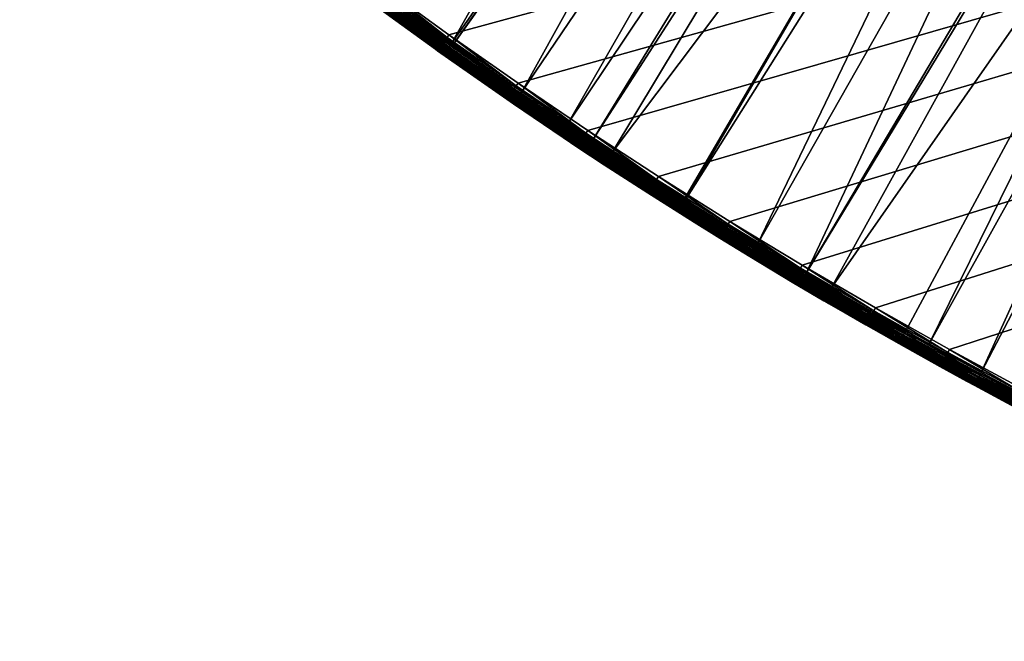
# Model space of a CAD drawing. Header units: inches. Extents: x 56 to 1256, y -185 to 1061.
# Tile 5 of 256: x 238 to 339, y -136 to -73. Entities that reach past the tile are written whole.
import ezdxf

# ---------------------------------------------------------------- set-up
doc = ezdxf.new("R2010")
doc.units = ezdxf.units.IN
doc.header["$MEASUREMENT"] = 0
doc.layers.get('0').update_dxf_attribs({"true_color": 0x9a9ae5})

msp = doc.modelspace()

# ---------------------------------------------------------------- meshes
at = {"color": 146, "true_color": 0x086e86}
mesh = msp.add_polyface(dxfattribs=at)
corners = [(1253.48, 426.38, 985.2), (1253.56, 435.89, 985.2), (57.55, 435.89, 985.2), (1253.56, 437.57, 985.2), (1252.58, 395.14, 985.2), (1252.99, 405.5, 985.2), (1253.29, 415.92, 985.2), (1250.72, 364.35, 985.2), (1251.45, 374.56, 985.2), (1252.07, 384.82, 985.2), (1247.86, 334.04, 985.2), (1248.93, 344.09, 985.2), (1249.88, 354.2, 985.2), (1243.98, 304.2, 985.2), (1245.39, 314.09, 985.2), (1246.68, 324.04, 985.2), (1239.04, 274.86, 985.2), (1240.8, 284.58, 985.2), (1242.45, 294.37, 985.2), (707.47, -80.03, 955.2), (698.98, -80.6, 955.2), (1152.8, 432.16, 955.2), (690.44, -81.07, 955.2), (732.63, -77.71, 955.2), (724.3, -78.58, 955.2), (715.91, -79.36, 955.2), (757.3, -74.46, 955.2), (749.13, -75.64, 955.2), (740.91, -76.73, 955.2), (781.48, -70.3, 955.2), (773.47, -71.79, 955.2), (765.42, -73.18, 955.2), (805.13, -65.23, 955.2), (797.3, -67.02, 955.2), (789.42, -68.71, 955.2), (828.26, -59.23, 955.2), (820.61, -61.34, 955.2), (812.9, -63.33, 955.2), (850.82, -52.31, 955.2), (843.36, -54.72, 955.2), (835.84, -57.03, 955.2), (872.81, -44.44, 955.2), (865.54, -47.17, 955.2), (858.21, -49.79, 955.2), (881.61, -40.96, 955.2), (880.02, -41.6, 955.2), (1071.3, 113.39, 955.2), (1067.45, 107.54, 955.2), (999.33, 30.34, 955.2)]
mesh.append_faces([[corners[k] for k in face] for face in [(0, 1, 2), (2, 1, 3), (4, 5, 2), (2, 5, 6), (2, 6, 0), (7, 8, 2), (2, 8, 9), (2, 9, 4), (10, 11, 2), (2, 11, 12), (2, 12, 7), (13, 14, 2), (2, 14, 15), (2, 15, 10), (16, 17, 2), (2, 17, 18), (2, 18, 13), (19, 20, 21), (21, 20, 22), (23, 24, 21), (21, 24, 25), (21, 25, 19), (26, 27, 21), (21, 27, 28), (21, 28, 23), (29, 30, 21), (21, 30, 31), (21, 31, 26), (32, 33, 21), (21, 33, 34), (21, 34, 29), (35, 36, 21), (21, 36, 37), (21, 37, 32), (38, 39, 21), (21, 39, 40), (21, 40, 35), (41, 42, 21), (21, 42, 43), (21, 43, 38), (21, 44, 45), (21, 45, 41), (46, 47, 48)]], dxfattribs={"color": 146})
mesh = msp.add_polyface(dxfattribs=at)
corners = [(1233, 246.01, 985.2), (1235.14, 255.57, 985.2), (57.55, 435.89, 985.2), (1237.15, 265.18, 985.2), (1239.04, 274.86, 985.2), (1225.84, 217.66, 985.2), (1228.36, 227.05, 985.2), (1230.74, 236.5, 985.2), (1217.5, 189.84, 985.2), (1220.42, 199.06, 985.2), (1223.19, 208.33, 985.2), (1213.88, 179.03, 985.2), (1214.45, 180.69, 985.2), (1152.8, 432.16, 955.2), (690.44, -81.07, 955.2), (681.85, -81.44, 955.2), (673.21, -81.7, 955.2), (663.35, -81.88, 955.2), (653.59, -81.91, 955.2), (643.83, -81.82, 955.2), (634.09, -81.6, 955.2), (624.42, -81.25, 955.2), (614.8, -80.76, 955.2), (605.25, -80.15, 955.2), (595.75, -79.41, 955.2), (586.33, -78.54, 955.2), (576.98, -77.54, 955.2), (567.69, -76.41, 955.2), (558.48, -75.15, 955.2), (549.34, -73.77, 955.2), (540.27, -72.26, 955.2), (531.28, -70.62, 955.2), (522.37, -68.86, 955.2), (513.54, -66.96, 955.2), (504.78, -64.95, 955.2), (496.11, -62.8, 955.2), (487.51, -60.53, 955.2), (479, -58.13, 955.2), (470.56, -55.6, 955.2), (469.44, -55.25, 955.2), (461.76, -52.79, 955.2), (454.17, -50.24, 955.2), (446.69, -47.58, 955.2), (439.31, -44.83, 955.2), (432.03, -41.98, 955.2), (424.84, -39.03, 955.2)]
mesh.append_faces([[corners[k] for k in face] for face in [(0, 1, 2), (2, 1, 3), (2, 3, 4), (5, 6, 2), (2, 6, 7), (2, 7, 0), (8, 9, 2), (2, 9, 10), (2, 10, 5), (2, 11, 12), (2, 12, 8), (13, 14, 15), (15, 16, 13), (13, 16, 17), (13, 17, 18), (18, 19, 13), (13, 19, 20), (13, 20, 21), (21, 22, 13), (13, 22, 23), (13, 23, 24), (24, 25, 13), (13, 25, 26), (13, 26, 27), (27, 28, 13), (13, 28, 29), (13, 29, 30), (30, 31, 13), (13, 31, 32), (13, 32, 33), (33, 34, 13), (13, 34, 35), (13, 35, 36), (36, 37, 13), (13, 37, 38), (13, 38, 39), (39, 40, 13), (13, 40, 41), (13, 41, 42), (42, 43, 13), (13, 43, 44), (13, 44, 45)]], dxfattribs={"color": 146})
mesh = msp.add_polyface(dxfattribs=at)
corners = [(303.56, -88.89, 985.2), (310.85, -93.47, 985.2), (1213.88, 179.03, 985.2), (318.22, -97.93, 985.2), (325.68, -102.28, 985.2), (192.68, 8.05, 985.2), (198.26, 1.55, 985.2), (203.95, -4.84, 985.2), (209.75, -11.13, 985.2), (246.94, -46.76, 985.2), (253.54, -52.35, 985.2), (260.27, -57.84, 985.2), (261.63, -58.93, 985.2), (282.2, -74.44, 985.2), (289.24, -79.37, 985.2), (296.35, -84.19, 985.2), (268.4, -64.22, 985.2), (275.26, -69.39, 985.2), (215.66, -17.32, 985.2), (221.69, -23.41, 985.2), (227.83, -29.4, 985.2), (234.08, -35.29, 985.2), (240.45, -41.08, 985.2), (339.17, -7.3, 956.05), (329.55, -8.44, 957.12), (333.3, -3.18, 956.05), (323.68, -4.17, 957.12), (327.52, 1.02, 956.05), (348.43, -5.7, 955.41), (342.86, -1.93, 955.41), (337.08, 2.12, 955.41), (331.39, 6.25, 955.41), (321.84, 5.3, 956.05), (325.8, 10.46, 955.41), (364.46, -8.18, 955.2), (354.69, -9.78, 955.41), (358.21, -4.26, 955.2), (352.05, -0.25, 955.2), (346.57, 3.45, 955.2), (340.88, 7.44, 955.2), (335.29, 11.51, 955.2), (329.79, 15.65, 955.2), (320.31, 14.76, 955.41)]
mesh.append_faces([[corners[k] for k in face] for face in [(0, 1, 2), (2, 1, 3), (2, 3, 4), (5, 6, 2), (2, 6, 7), (2, 7, 8), (9, 10, 2), (2, 10, 11), (2, 11, 12), (13, 14, 2), (2, 14, 15), (2, 15, 0), (12, 16, 2), (2, 16, 17), (2, 17, 13), (8, 18, 2), (2, 18, 19), (2, 19, 20), (20, 21, 2), (2, 21, 22), (2, 22, 9), (23, 24, 25), (25, 24, 26), (25, 26, 27), (28, 23, 29), (29, 23, 25), (29, 25, 30), (30, 25, 27), (30, 27, 31), (31, 27, 32), (31, 32, 33), (34, 35, 36), (36, 35, 28), (36, 28, 37), (37, 28, 29), (37, 29, 38), (38, 29, 30), (38, 30, 39), (39, 30, 31), (39, 31, 40), (40, 31, 33), (40, 33, 41), (41, 33, 42)]], dxfattribs={"color": 146})
mesh = msp.add_polyface(dxfattribs=at)
corners = [(372.17, -125.96, 985.2), (380.21, -129.51, 985.2), (1213.88, 179.03, 985.2), (388.32, -132.94, 985.2), (396.52, -136.26, 985.2), (348.56, -114.63, 985.2), (356.35, -118.52, 985.2), (364.22, -122.3, 985.2), (325.68, -102.28, 985.2), (333.22, -106.51, 985.2), (340.85, -110.63, 985.2), (673.52, -94.75, 956.05), (663.56, -101.38, 957.12), (663.49, -94.93, 956.05), (653.53, -101.42, 957.12), (653.55, -94.97, 956.05), (643.51, -101.33, 957.12), (643.62, -94.87, 956.05), (633.52, -101.1, 957.12), (633.71, -94.65, 956.05), (623.57, -100.74, 957.12), (623.85, -94.29, 956.05), (613.69, -100.24, 957.12), (614.06, -93.79, 956.05), (603.86, -99.61, 957.12), (604.32, -93.17, 956.05), (673.37, -88.24, 955.41), (663.42, -88.42, 955.41), (653.57, -88.45, 955.41), (643.72, -88.36, 955.41), (633.9, -88.14, 955.41), (624.14, -87.78, 955.41), (614.43, -87.29, 955.41), (604.78, -86.67, 955.41), (673.21, -81.7, 955.2), (663.35, -81.88, 955.2), (653.59, -81.91, 955.2), (643.83, -81.82, 955.2), (634.09, -81.6, 955.2), (624.42, -81.25, 955.2), (614.8, -80.76, 955.2), (605.25, -80.15, 955.2), (595.2, -85.92, 955.41)]
mesh.append_faces([[corners[k] for k in face] for face in [(0, 1, 2), (2, 1, 3), (2, 3, 4), (5, 6, 2), (2, 6, 7), (2, 7, 0), (8, 9, 2), (2, 9, 10), (2, 10, 5), (11, 12, 13), (13, 14, 15), (15, 16, 17), (17, 18, 19), (19, 20, 21), (21, 22, 23), (23, 24, 25), (26, 13, 27), (27, 13, 15), (27, 15, 28), (28, 15, 17), (28, 17, 29), (29, 17, 19), (29, 19, 30), (30, 19, 21), (30, 21, 31), (31, 21, 23), (31, 23, 32), (32, 23, 25), (32, 25, 33), (34, 27, 35), (35, 27, 28), (35, 28, 36), (36, 28, 29), (36, 29, 37), (37, 29, 30), (37, 30, 38), (38, 30, 31), (38, 31, 39), (39, 31, 32), (39, 32, 40), (40, 32, 33), (40, 33, 41), (41, 33, 42)]], dxfattribs={"color": 146})
mesh = msp.add_polyface(dxfattribs=at)
corners = [(260.84, -60.85, 980.73), (259.02, -59.4, 983.2), (255.95, -56.9, 980.73), (326.36, -13.98, 958.61), (289.62, -80.27, 978.8), (282.66, -75.4, 978.8), (325.84, -13.63, 958.61), (282.49, -75.28, 978.8), (319.89, -9.3, 958.61), (275.46, -70.18, 978.8), (316.68, -6.88, 958.61), (271.26, -67.02, 978.8), (314.03, -4.88, 958.61), (268.55, -64.99, 978.8), (308.27, -0.38, 958.61), (261.76, -59.69, 978.8), (307.24, 0.45, 958.61), (260.13, -58.38, 978.8), (302.6, 4.21, 958.61), (255.08, -54.29, 978.8), (298.07, 8.02, 958.61), (249.29, -49.45, 978.8), (297.03, 8.88, 958.61), (248.51, -48.79, 978.8), (291.56, 13.64, 958.61), (242.05, -43.19, 978.8), (261.57, -59.93, 978.91), (254.88, -54.53, 978.91), (260.86, -60.83, 980.41), (254.7, -54.75, 979.07), (261.39, -60.16, 979.07), (254.54, -54.95, 979.27), (261.23, -60.36, 979.27), (254.4, -55.12, 979.52), (261.1, -60.53, 979.52), (254.29, -55.25, 979.79), (260.99, -60.67, 979.79), (254.2, -55.36, 980.09), (260.9, -60.77, 980.09), (254.15, -55.42, 980.41), (255.95, -56.9, 983.2), (259.04, -59.38, 983.55), (259.19, -59.19, 984.2), (259.09, -59.31, 983.88), (260.46, -60.4, 983.88), (259.31, -59.04, 984.48), (260.55, -60.28, 984.2), (259.46, -58.84, 984.73), (260.68, -60.13, 984.48), (259.64, -58.62, 984.93), (260.83, -59.93, 984.73), (261.01, -59.71, 984.93), (259.84, -58.37, 985.08), (261.2, -59.46, 985.08), (260.05, -58.11, 985.17), (261.41, -59.2, 985.17), (260.27, -57.84, 985.2), (261.63, -58.93, 985.2)]
mesh.append_faces([[corners[k] for k in face] for face in [(0, 1, 2), (3, 4, 5), (3, 5, 6), (6, 5, 7), (6, 7, 8), (8, 7, 9), (8, 9, 10), (10, 9, 11), (10, 11, 12), (12, 11, 13), (12, 13, 14), (14, 13, 15), (14, 15, 16), (16, 15, 17), (16, 17, 18), (18, 17, 19), (18, 19, 20), (20, 19, 21), (20, 21, 22), (22, 21, 23), (22, 23, 24), (24, 23, 25), (17, 26, 27), (28, 0, 2), (17, 15, 26), (29, 26, 30), (31, 30, 32), (33, 32, 34), (35, 34, 36), (37, 36, 38), (39, 38, 28), (40, 1, 41), (42, 43, 44), (45, 42, 46), (47, 45, 48), (49, 47, 50), (49, 50, 51), (52, 49, 51), (52, 51, 53), (54, 52, 53), (54, 53, 55), (56, 54, 55), (56, 55, 57)]], dxfattribs={"color": 146})
mesh = msp.add_polyface(dxfattribs=at)
corners = [(364.47, -38.23, 958.61), (321.17, -100.27, 978.8), (357.65, -34.28, 958.61), (318.61, -98.74, 978.8), (357.01, -33.9, 958.61), (367.78, -40.07, 958.61), (331.17, -105.95, 978.8), (350.92, -30.23, 958.61), (313.65, -95.79, 978.8), (346.53, -27.48, 958.61), (306.33, -91.26, 978.8), (344.28, -26.08, 958.61), (298.84, -86.45, 978.8), (337.73, -21.81, 958.61), (296.87, -85.15, 978.8), (336.31, -20.85, 958.61), (294.36, -83.46, 978.8), (331.9, -17.87, 958.61), (289.62, -80.27, 978.8), (326.36, -13.98, 958.61), (367.61, -32.68, 957.12), (360.88, -28.8, 957.12), (354.25, -24.8, 957.12), (347.71, -20.71, 957.12), (341.25, -16.5, 957.12), (335.51, -12.62, 957.12), (329.55, -8.44, 957.12), (325.84, -13.63, 958.61), (319.89, -9.3, 958.61), (364.17, -23.23, 956.05), (357.63, -19.3, 956.05), (351.18, -15.26, 956.05), (344.83, -11.12, 956.05), (339.17, -7.3, 956.05), (367.47, -17.63, 955.41), (361.04, -13.75, 955.41), (354.69, -9.78, 955.41), (348.43, -5.7, 955.41), (364.46, -8.18, 955.2)]
mesh.append_faces([[corners[k] for k in face] for face in [(0, 1, 2), (2, 3, 4), (5, 6, 0), (4, 3, 7), (7, 8, 9), (9, 10, 11), (11, 12, 13), (13, 14, 15), (15, 16, 17), (17, 18, 19), (20, 2, 21), (21, 2, 4), (21, 4, 22), (4, 7, 22), (22, 7, 9), (22, 9, 23), (9, 11, 23), (23, 11, 13), (23, 13, 24), (24, 13, 15), (24, 15, 25), (15, 17, 25), (25, 17, 19), (25, 19, 26), (19, 27, 26), (26, 27, 28), (29, 21, 22), (29, 22, 30), (30, 22, 23), (30, 23, 31), (31, 23, 24), (31, 24, 32), (32, 24, 25), (32, 25, 33), (33, 25, 26), (34, 29, 30), (34, 30, 35), (35, 30, 31), (35, 31, 36), (36, 31, 32), (36, 32, 37), (37, 32, 33), (38, 35, 36)]], dxfattribs={"color": 146})
mesh = msp.add_polyface(dxfattribs=at)
corners = [(267.65, -66.17, 980.73), (267.18, -65.8, 983.2), (260.84, -60.85, 980.73), (260.39, -60.49, 983.2), (259.02, -59.4, 983.2), (336.31, -20.85, 958.61), (296.87, -85.15, 978.8), (294.36, -83.46, 978.8), (331.9, -17.87, 958.61), (289.62, -80.27, 978.8), (267.67, -66.14, 980.41), (260.86, -60.83, 980.41), (261.57, -59.93, 978.91), (261.76, -59.69, 978.8), (268.55, -64.99, 978.8), (268.37, -65.23, 978.91), (261.39, -60.16, 979.07), (268.19, -65.46, 979.07), (261.23, -60.36, 979.27), (268.04, -65.66, 979.27), (261.1, -60.53, 979.52), (267.9, -65.84, 979.52), (260.99, -60.67, 979.79), (267.8, -65.98, 979.79), (260.9, -60.77, 980.09), (267.72, -66.08, 980.09), (259.04, -59.38, 983.55), (260.4, -60.47, 983.55), (267.2, -65.78, 983.55), (259.09, -59.31, 983.88), (260.46, -60.4, 983.88), (267.26, -65.71, 983.88), (259.19, -59.19, 984.2), (260.55, -60.28, 984.2), (267.35, -65.59, 984.2), (259.31, -59.04, 984.48), (260.68, -60.13, 984.48), (267.47, -65.43, 984.48), (259.46, -58.84, 984.73), (260.83, -59.93, 984.73), (267.62, -65.24, 984.73), (261.01, -59.71, 984.93), (267.79, -65.01, 984.93), (261.2, -59.46, 985.08), (267.98, -64.76, 985.08), (261.41, -59.2, 985.17), (268.19, -64.49, 985.17), (261.63, -58.93, 985.2), (268.4, -64.22, 985.2)]
mesh.append_faces([[corners[k] for k in face] for face in [(0, 1, 2), (1, 3, 2), (2, 3, 4), (5, 6, 7), (8, 7, 9), (10, 2, 11), (12, 13, 14), (12, 14, 15), (16, 12, 15), (16, 15, 17), (18, 16, 17), (18, 17, 19), (20, 18, 19), (20, 19, 21), (22, 20, 21), (22, 21, 23), (24, 22, 23), (11, 24, 25), (26, 4, 3), (26, 3, 27), (27, 3, 1), (27, 1, 28), (29, 26, 27), (29, 27, 30), (30, 27, 28), (30, 28, 31), (32, 30, 33), (33, 30, 31), (33, 31, 34), (35, 33, 36), (36, 33, 34), (36, 34, 37), (38, 36, 39), (39, 36, 37), (39, 37, 40), (41, 39, 40), (41, 40, 42), (43, 41, 42), (43, 42, 44), (45, 43, 44), (45, 44, 46), (47, 45, 46), (47, 46, 48)]], dxfattribs={"color": 146})
mesh = msp.add_polyface(dxfattribs=at)
corners = [(281.63, -76.49, 980.73), (281.04, -76.07, 983.2), (280.85, -75.92, 980.73), (280.84, -75.92, 983.2), (274.58, -71.38, 980.73), (274.07, -71, 983.2), (337.73, -21.81, 958.61), (298.84, -86.45, 978.8), (296.87, -85.15, 978.8), (274.6, -71.36, 980.41), (281.64, -76.47, 980.41), (271.26, -67.02, 978.8), (275.46, -70.18, 978.8), (275.28, -70.43, 978.91), (282.49, -75.28, 978.8), (282.31, -75.53, 978.91), (282.66, -75.4, 978.8), (275.11, -70.66, 979.07), (282.14, -75.76, 979.07), (274.96, -70.87, 979.27), (281.99, -75.97, 979.27), (274.83, -71.04, 979.52), (281.87, -76.15, 979.52), (274.72, -71.19, 979.79), (281.76, -76.29, 979.79), (274.65, -71.29, 980.09), (281.69, -76.4, 980.09), (274.09, -70.97, 983.55), (281.06, -76.04, 983.55), (274.14, -70.9, 983.88), (281.11, -75.97, 983.88), (274.23, -70.78, 984.2), (281.2, -75.85, 984.2), (274.35, -70.62, 984.48), (281.31, -75.69, 984.48), (274.49, -70.42, 984.73), (281.46, -75.49, 984.73), (274.66, -70.19, 984.93), (281.62, -75.26, 984.93), (274.85, -69.94, 985.08), (281.81, -75, 985.08), (275.05, -69.67, 985.17), (282, -74.72, 985.17), (275.26, -69.39, 985.2), (282.2, -74.44, 985.2), (289.04, -79.66, 985.17)]
mesh.append_faces([[corners[k] for k in face] for face in [(0, 1, 2), (2, 1, 3), (2, 3, 4), (4, 3, 5), (6, 7, 8), (4, 9, 2), (2, 9, 10), (11, 12, 13), (13, 12, 14), (13, 14, 15), (15, 14, 16), (17, 13, 15), (17, 15, 18), (19, 17, 18), (19, 18, 20), (21, 19, 20), (21, 20, 22), (23, 21, 22), (23, 22, 24), (25, 23, 24), (25, 24, 26), (9, 25, 26), (9, 26, 10), (27, 5, 28), (28, 5, 3), (3, 1, 28), (29, 27, 28), (29, 28, 30), (31, 29, 30), (31, 30, 32), (33, 31, 32), (33, 32, 34), (35, 33, 34), (35, 34, 36), (37, 35, 36), (37, 36, 38), (39, 37, 38), (39, 38, 40), (41, 39, 40), (41, 40, 42), (43, 41, 42), (43, 42, 44), (44, 42, 45)]], dxfattribs={"color": 146})
mesh = msp.add_polyface(dxfattribs=at)
corners = [(320.42, -101.55, 980.73), (317.2, -99.65, 983.2), (312.88, -97.06, 980.73), (309.8, -95.17, 983.2), (378.84, -46.03, 958.61), (344.21, -112.98, 978.8), (344.04, -112.89, 978.8), (385.48, -49.43, 958.61), (352.05, -116.98, 978.8), (357.65, -34.28, 958.61), (321.17, -100.27, 978.8), (318.61, -98.74, 978.8), (371.38, -42.07, 958.61), (336.45, -108.87, 978.8), (367.78, -40.07, 958.61), (331.17, -105.95, 978.8), (364.47, -38.23, 958.61), (328.77, -104.63, 978.8), (350.92, -30.23, 958.61), (313.65, -95.79, 978.8), (346.53, -27.48, 958.61), (306.33, -91.26, 978.8), (306.21, -91.18, 978.8), (344.28, -26.08, 958.61), (298.84, -86.45, 978.8), (321.02, -100.54, 978.91), (313.49, -96.05, 978.91), (312.89, -97.03, 980.41), (320.44, -101.53, 980.41), (313.34, -96.3, 979.07), (320.87, -100.78, 979.07), (313.21, -96.51, 979.27), (320.74, -101, 979.27), (313.09, -96.7, 979.52), (313, -96.85, 979.79), (320.63, -101.19, 979.52), (312.93, -96.96, 980.09), (320.54, -101.35, 979.79), (320.48, -101.46, 980.09), (309.81, -95.14, 983.55), (317.22, -99.63, 983.55), (309.86, -95.07, 983.88), (317.26, -99.55, 983.88), (309.94, -94.94, 984.2), (317.34, -99.42, 984.2), (310.04, -94.77, 984.48), (317.44, -99.25, 984.48), (310.17, -94.56, 984.73), (317.57, -99.04, 984.73), (310.32, -94.32, 984.93), (317.71, -98.79, 984.93), (310.49, -94.05, 985.08), (317.87, -98.52, 985.08), (310.67, -93.76, 985.17), (318.05, -98.23, 985.17), (310.85, -93.47, 985.2), (318.22, -97.93, 985.2)]
mesh.append_faces([[corners[k] for k in face] for face in [(0, 1, 2), (2, 1, 3), (4, 5, 6), (7, 8, 5), (9, 10, 11), (12, 6, 13), (12, 13, 14), (14, 13, 15), (16, 15, 17), (16, 17, 10), (18, 11, 19), (20, 19, 21), (21, 22, 23), (23, 22, 24), (11, 25, 26), (26, 19, 11), (2, 27, 28), (29, 26, 25), (29, 25, 30), (31, 29, 30), (31, 30, 32), (33, 31, 32), (34, 33, 35), (36, 34, 37), (27, 36, 38), (39, 3, 1), (39, 1, 40), (41, 39, 40), (41, 40, 42), (43, 41, 42), (43, 42, 44), (45, 43, 44), (45, 44, 46), (47, 45, 46), (47, 46, 48), (49, 47, 48), (49, 48, 50), (51, 49, 50), (51, 50, 52), (53, 51, 52), (53, 52, 54), (55, 53, 54), (55, 54, 56)]], dxfattribs={"color": 146})
mesh = msp.add_polyface(dxfattribs=at)
corners = [(288.79, -81.49, 980.73), (293.84, -84.9, 983.2), (288.1, -81.02, 983.2), (281.63, -76.49, 980.73), (281.04, -76.07, 983.2), (280.85, -75.92, 980.73), (281.64, -76.47, 980.41), (288.8, -81.47, 980.41), (282.31, -75.53, 978.91), (282.66, -75.4, 978.8), (289.45, -80.52, 978.91), (289.62, -80.27, 978.8), (293.84, -84.9, 980.73), (282.14, -75.76, 979.07), (289.29, -80.76, 979.07), (281.99, -75.97, 979.27), (289.14, -80.97, 979.27), (281.87, -76.15, 979.52), (289.02, -81.15, 979.52), (281.76, -76.29, 979.79), (288.92, -81.3, 979.79), (281.69, -76.4, 980.09), (288.85, -81.4, 980.09), (281.06, -76.04, 983.55), (288.12, -81, 983.55), (281.11, -75.97, 983.88), (288.17, -80.92, 983.88), (295.27, -85.83, 983.55), (281.2, -75.85, 984.2), (288.25, -80.8, 984.2), (295.31, -85.76, 983.88), (281.31, -75.69, 984.48), (288.37, -80.64, 984.48), (295.4, -85.63, 984.2), (281.46, -75.49, 984.73), (288.51, -80.43, 984.73), (281.62, -75.26, 984.93), (288.67, -80.2, 984.93), (281.81, -75, 985.08), (288.85, -79.94, 985.08), (282, -74.72, 985.17), (289.04, -79.66, 985.17), (282.2, -74.44, 985.2), (289.24, -79.37, 985.2)]
mesh.append_faces([[corners[k] for k in face] for face in [(0, 1, 2), (0, 2, 3), (3, 2, 4), (5, 6, 3), (3, 6, 7), (3, 7, 0), (8, 9, 10), (10, 9, 11), (0, 7, 12), (13, 8, 10), (13, 10, 14), (15, 13, 14), (15, 14, 16), (17, 15, 16), (17, 16, 18), (19, 17, 18), (19, 18, 20), (21, 19, 20), (21, 20, 22), (6, 21, 22), (6, 22, 7), (23, 4, 2), (23, 2, 24), (24, 2, 1), (25, 23, 24), (25, 24, 26), (26, 24, 27), (28, 25, 26), (28, 26, 29), (29, 26, 30), (31, 28, 29), (31, 29, 32), (32, 29, 33), (34, 31, 32), (34, 32, 35), (36, 34, 35), (36, 35, 37), (38, 36, 37), (38, 37, 39), (40, 38, 39), (40, 39, 41), (42, 41, 43)]], dxfattribs={"color": 146})
mesh = msp.add_polyface(dxfattribs=at)
corners = [(298.03, -87.69, 980.73), (295.25, -85.86, 983.2), (296.05, -86.39, 980.73), (293.84, -84.9, 980.73), (293.84, -84.9, 983.2), (288.79, -81.49, 980.73), (294.36, -83.46, 978.8), (296.7, -85.41, 978.91), (289.45, -80.52, 978.91), (289.62, -80.27, 978.8), (288.8, -81.47, 980.41), (296.07, -86.37, 980.41), (298.05, -87.67, 980.41), (296.87, -85.15, 978.8), (289.29, -80.76, 979.07), (296.54, -85.65, 979.07), (298.67, -86.71, 978.91), (289.14, -80.97, 979.27), (296.4, -85.86, 979.27), (298.52, -86.95, 979.07), (289.02, -81.15, 979.52), (296.28, -86.04, 979.52), (298.38, -87.16, 979.27), (288.92, -81.3, 979.79), (296.18, -86.19, 979.79), (298.26, -87.34, 979.52), (288.85, -81.4, 980.09), (296.11, -86.3, 980.09), (298.16, -87.49, 979.79), (298.09, -87.6, 980.09), (288.12, -81, 983.55), (295.27, -85.83, 983.55), (288.17, -80.92, 983.88), (295.31, -85.76, 983.88), (288.25, -80.8, 984.2), (295.4, -85.63, 984.2), (288.37, -80.64, 984.48), (295.51, -85.47, 984.48), (288.51, -80.43, 984.73), (295.64, -85.26, 984.73), (288.67, -80.2, 984.93), (295.8, -85.02, 984.93), (288.85, -79.94, 985.08), (295.98, -84.76, 985.08), (289.04, -79.66, 985.17), (296.16, -84.48, 985.17), (289.24, -79.37, 985.2), (296.35, -84.19, 985.2)]
mesh.append_faces([[corners[k] for k in face] for face in [(0, 1, 2), (2, 1, 3), (3, 1, 4), (3, 4, 5), (6, 7, 8), (8, 9, 6), (3, 10, 11), (3, 11, 2), (2, 11, 12), (6, 13, 7), (14, 8, 7), (14, 7, 15), (15, 7, 16), (17, 14, 15), (17, 15, 18), (18, 15, 19), (20, 17, 18), (20, 18, 21), (21, 18, 22), (23, 20, 21), (23, 21, 24), (24, 21, 25), (26, 23, 24), (26, 24, 27), (27, 24, 28), (10, 26, 27), (10, 27, 11), (11, 27, 29), (30, 4, 31), (4, 1, 31), (32, 31, 33), (34, 33, 35), (36, 35, 37), (38, 36, 37), (38, 37, 39), (40, 38, 39), (40, 39, 41), (42, 40, 41), (42, 41, 43), (44, 42, 43), (44, 43, 45), (46, 44, 45), (46, 45, 47)]], dxfattribs={"color": 146})
mesh = msp.add_polyface(dxfattribs=at)
corners = [(305.42, -92.44, 980.73), (302.48, -90.57, 983.2), (298.03, -87.69, 980.73), (295.25, -85.86, 983.2), (296.05, -86.39, 980.73), (298.05, -87.67, 980.41), (305.43, -92.41, 980.41), (296.7, -85.41, 978.91), (296.87, -85.15, 978.8), (298.84, -86.45, 978.8), (298.67, -86.71, 978.91), (306.21, -91.18, 978.8), (296.54, -85.65, 979.07), (298.52, -86.95, 979.07), (306.04, -91.44, 978.91), (296.4, -85.86, 979.27), (298.38, -87.16, 979.27), (305.89, -91.68, 979.07), (305.75, -91.9, 979.27), (296.28, -86.04, 979.52), (298.26, -87.34, 979.52), (305.64, -92.09, 979.52), (296.18, -86.19, 979.79), (298.16, -87.49, 979.79), (305.54, -92.24, 979.79), (296.11, -86.3, 980.09), (298.09, -87.6, 980.09), (305.47, -92.35, 980.09), (296.07, -86.37, 980.41), (295.27, -85.83, 983.55), (302.5, -90.55, 983.55), (295.31, -85.76, 983.88), (302.55, -90.47, 983.88), (295.4, -85.63, 984.2), (302.63, -90.35, 984.2), (295.51, -85.47, 984.48), (302.73, -90.18, 984.48), (295.64, -85.26, 984.73), (302.87, -89.97, 984.73), (295.8, -85.02, 984.93), (303.02, -89.73, 984.93), (295.98, -84.76, 985.08), (303.19, -89.46, 985.08), (296.16, -84.48, 985.17), (303.37, -89.18, 985.17), (296.35, -84.19, 985.2), (303.56, -88.89, 985.2)]
mesh.append_faces([[corners[k] for k in face] for face in [(0, 1, 2), (2, 1, 3), (4, 5, 2), (2, 5, 6), (2, 6, 0), (7, 8, 9), (7, 9, 10), (10, 9, 11), (12, 10, 13), (13, 10, 14), (15, 13, 16), (16, 13, 17), (16, 17, 18), (19, 16, 20), (20, 16, 18), (20, 18, 21), (22, 20, 23), (23, 20, 21), (23, 21, 24), (25, 23, 26), (26, 23, 24), (26, 24, 27), (28, 26, 5), (5, 26, 27), (5, 27, 6), (29, 3, 1), (29, 1, 30), (31, 29, 30), (31, 30, 32), (33, 31, 32), (33, 32, 34), (35, 33, 34), (35, 34, 36), (37, 35, 36), (37, 36, 38), (39, 37, 38), (39, 38, 40), (41, 39, 40), (41, 40, 42), (43, 41, 42), (43, 42, 44), (45, 43, 44), (45, 44, 46)]], dxfattribs={"color": 146})
mesh = msp.add_polyface(dxfattribs=at)
corners = [(312.88, -97.06, 980.73), (309.8, -95.17, 983.2), (307.19, -93.53, 980.73), (307.19, -93.53, 983.2), (305.42, -92.44, 980.73), (302.48, -90.57, 983.2), (298.67, -86.71, 978.91), (306.21, -91.18, 978.8), (306.04, -91.44, 978.91), (306.33, -91.26, 978.8), (313.49, -96.05, 978.91), (313.65, -95.79, 978.8), (305.43, -92.41, 980.41), (312.89, -97.03, 980.41), (298.52, -86.95, 979.07), (305.89, -91.68, 979.07), (313.34, -96.3, 979.07), (305.75, -91.9, 979.27), (313.21, -96.51, 979.27), (305.64, -92.09, 979.52), (313.09, -96.7, 979.52), (305.54, -92.24, 979.79), (313, -96.85, 979.79), (305.47, -92.35, 980.09), (312.93, -96.96, 980.09), (302.5, -90.55, 983.55), (309.81, -95.14, 983.55), (302.55, -90.47, 983.88), (309.86, -95.07, 983.88), (302.63, -90.35, 984.2), (309.94, -94.94, 984.2), (302.73, -90.18, 984.48), (310.04, -94.77, 984.48), (302.87, -89.97, 984.73), (310.17, -94.56, 984.73), (303.02, -89.73, 984.93), (310.32, -94.32, 984.93), (303.19, -89.46, 985.08), (310.49, -94.05, 985.08), (303.37, -89.18, 985.17), (310.67, -93.76, 985.17), (303.56, -88.89, 985.2), (310.85, -93.47, 985.2)]
mesh.append_faces([[corners[k] for k in face] for face in [(0, 1, 2), (2, 1, 3), (2, 3, 4), (4, 3, 5), (6, 7, 8), (8, 7, 9), (8, 9, 10), (10, 9, 11), (4, 12, 2), (2, 12, 13), (2, 13, 0), (14, 8, 15), (15, 8, 10), (15, 10, 16), (17, 15, 16), (17, 16, 18), (19, 17, 18), (19, 18, 20), (21, 19, 20), (21, 20, 22), (23, 21, 22), (23, 22, 24), (12, 23, 24), (12, 24, 13), (25, 5, 3), (25, 3, 26), (3, 1, 26), (27, 25, 26), (27, 26, 28), (29, 27, 28), (29, 28, 30), (31, 29, 30), (31, 30, 32), (33, 31, 32), (33, 32, 34), (35, 33, 34), (35, 34, 36), (37, 35, 36), (37, 36, 38), (39, 37, 38), (39, 38, 40), (41, 39, 40), (41, 40, 42)]], dxfattribs={"color": 146})
mesh = msp.add_polyface(dxfattribs=at)
corners = [(328.05, -105.92, 980.73), (324.69, -104.02, 983.2), (320.89, -101.82, 980.73), (320.9, -101.81, 983.2), (320.42, -101.55, 980.73), (317.2, -99.65, 983.2), (312.88, -97.06, 980.73), (320.44, -101.53, 980.41), (318.61, -98.74, 978.8), (321.17, -100.27, 978.8), (321.02, -100.54, 978.91), (328.77, -104.63, 978.8), (328.06, -105.9, 980.41), (320.87, -100.78, 979.07), (328.62, -104.9, 978.91), (320.74, -101, 979.27), (328.48, -105.15, 979.07), (313.09, -96.7, 979.52), (320.63, -101.19, 979.52), (328.36, -105.37, 979.27), (313, -96.85, 979.79), (320.54, -101.35, 979.79), (328.25, -105.56, 979.52), (328.16, -105.72, 979.79), (312.93, -96.96, 980.09), (320.48, -101.46, 980.09), (328.1, -105.83, 980.09), (312.89, -97.03, 980.41), (317.22, -99.63, 983.55), (324.7, -103.99, 983.55), (317.26, -99.55, 983.88), (324.75, -103.91, 983.88), (317.34, -99.42, 984.2), (324.82, -103.78, 984.2), (317.44, -99.25, 984.48), (324.92, -103.61, 984.48), (317.57, -99.04, 984.73), (325.04, -103.4, 984.73), (317.71, -98.79, 984.93), (325.18, -103.15, 984.93), (317.87, -98.52, 985.08), (325.34, -102.87, 985.08), (318.05, -98.23, 985.17), (325.51, -102.58, 985.17), (318.22, -97.93, 985.2), (325.68, -102.28, 985.2)]
mesh.append_faces([[corners[k] for k in face] for face in [(0, 1, 2), (2, 1, 3), (2, 3, 4), (4, 3, 5), (6, 7, 4), (8, 9, 10), (10, 9, 11), (12, 0, 7), (7, 0, 2), (7, 2, 4), (13, 10, 14), (15, 13, 16), (17, 15, 18), (18, 15, 19), (20, 18, 21), (21, 18, 22), (21, 22, 23), (24, 21, 25), (25, 21, 23), (25, 23, 26), (27, 25, 7), (7, 25, 26), (7, 26, 12), (28, 5, 3), (28, 3, 29), (3, 1, 29), (30, 28, 29), (30, 29, 31), (32, 30, 31), (32, 31, 33), (34, 32, 33), (34, 33, 35), (36, 34, 35), (36, 35, 37), (38, 36, 37), (38, 37, 39), (40, 38, 39), (40, 39, 41), (42, 40, 41), (42, 41, 43), (44, 42, 43), (44, 43, 45)]], dxfattribs={"color": 146})
mesh = msp.add_polyface(dxfattribs=at)
corners = [(334.97, -109.74, 980.73), (334.97, -109.73, 983.2), (332.26, -108.27, 983.2), (328.05, -105.92, 980.73), (324.69, -104.02, 983.2), (321.02, -100.54, 978.91), (328.77, -104.63, 978.8), (328.62, -104.9, 978.91), (331.17, -105.95, 978.8), (336.31, -109.14, 978.91), (336.45, -108.87, 978.8), (335.76, -110.15, 980.41), (328.06, -105.9, 980.41), (320.87, -100.78, 979.07), (328.48, -105.15, 979.07), (336.17, -109.39, 979.07), (320.74, -101, 979.27), (328.36, -105.37, 979.27), (336.05, -109.61, 979.27), (320.63, -101.19, 979.52), (328.25, -105.56, 979.52), (335.95, -109.81, 979.52), (328.16, -105.72, 979.79), (335.86, -109.96, 979.79), (328.1, -105.83, 980.09), (335.8, -110.08, 980.09), (324.7, -103.99, 983.55), (332.27, -108.24, 983.55), (324.75, -103.91, 983.88), (332.32, -108.16, 983.88), (324.82, -103.78, 984.2), (332.39, -108.03, 984.2), (324.92, -103.61, 984.48), (332.48, -107.86, 984.48), (325.04, -103.4, 984.73), (332.6, -107.64, 984.73), (325.18, -103.15, 984.93), (332.74, -107.39, 984.93), (325.34, -102.87, 985.08), (332.89, -107.11, 985.08), (325.51, -102.58, 985.17), (333.06, -106.82, 985.17), (325.68, -102.28, 985.2), (333.22, -106.51, 985.2)]
mesh.append_faces([[corners[k] for k in face] for face in [(0, 1, 2), (0, 2, 3), (3, 2, 4), (5, 6, 7), (7, 6, 8), (7, 8, 9), (9, 8, 10), (11, 0, 12), (12, 0, 3), (13, 7, 14), (14, 7, 9), (14, 9, 15), (16, 14, 17), (17, 14, 15), (17, 15, 18), (19, 17, 20), (20, 17, 18), (20, 18, 21), (22, 20, 21), (22, 21, 23), (24, 22, 23), (24, 23, 25), (12, 24, 25), (12, 25, 11), (26, 4, 2), (26, 2, 27), (27, 2, 1), (28, 26, 27), (28, 27, 29), (30, 28, 29), (30, 29, 31), (32, 30, 31), (32, 31, 33), (34, 32, 33), (34, 33, 35), (36, 34, 35), (36, 35, 37), (38, 36, 37), (38, 37, 39), (40, 38, 39), (40, 39, 41), (42, 40, 41), (42, 41, 43)]], dxfattribs={"color": 146})
mesh = msp.add_polyface(dxfattribs=at)
corners = [(343.53, -114.3, 980.73), (339.91, -112.4, 983.2), (335.75, -110.17, 980.73), (334.97, -109.73, 983.2), (334.97, -109.74, 980.73), (336.31, -109.14, 978.91), (336.45, -108.87, 978.8), (344.07, -113.26, 978.91), (344.04, -112.89, 978.8), (343.54, -114.27, 980.41), (335.76, -110.15, 980.41), (336.17, -109.39, 979.07), (343.94, -113.51, 979.07), (336.05, -109.61, 979.27), (343.82, -113.74, 979.27), (335.95, -109.81, 979.52), (343.72, -113.93, 979.52), (335.86, -109.96, 979.79), (343.64, -114.09, 979.79), (335.8, -110.08, 980.09), (343.58, -114.2, 980.09), (332.27, -108.24, 983.55), (339.93, -112.37, 983.55), (347.65, -116.42, 983.2), (332.32, -108.16, 983.88), (339.97, -112.29, 983.88), (347.66, -116.39, 983.55), (332.39, -108.03, 984.2), (340.04, -112.16, 984.2), (347.7, -116.31, 983.88), (332.48, -107.86, 984.48), (340.13, -111.99, 984.48), (347.77, -116.18, 984.2), (332.6, -107.64, 984.73), (340.25, -111.77, 984.73), (347.86, -116, 984.48), (332.74, -107.39, 984.93), (340.38, -111.52, 984.93), (332.89, -107.11, 985.08), (340.53, -111.24, 985.08), (333.06, -106.82, 985.17), (340.69, -110.94, 985.17), (333.22, -106.51, 985.2), (340.85, -110.63, 985.2)]
mesh.append_faces([[corners[k] for k in face] for face in [(0, 1, 2), (2, 1, 3), (2, 3, 4), (5, 6, 7), (7, 6, 8), (9, 2, 10), (10, 2, 4), (9, 0, 2), (11, 5, 7), (11, 7, 12), (13, 11, 12), (13, 12, 14), (15, 13, 14), (15, 14, 16), (17, 15, 16), (17, 16, 18), (19, 17, 18), (19, 18, 20), (10, 19, 20), (10, 20, 9), (21, 3, 22), (3, 1, 22), (22, 1, 23), (24, 21, 22), (24, 22, 25), (25, 22, 26), (27, 24, 25), (27, 25, 28), (28, 25, 29), (30, 27, 28), (30, 28, 31), (31, 28, 32), (33, 30, 31), (33, 31, 34), (34, 31, 35), (36, 33, 34), (36, 34, 37), (38, 36, 37), (38, 37, 39), (40, 38, 39), (40, 39, 41), (42, 40, 41), (42, 41, 43)]], dxfattribs={"color": 146})

doc.saveas('drawing.dxf')
